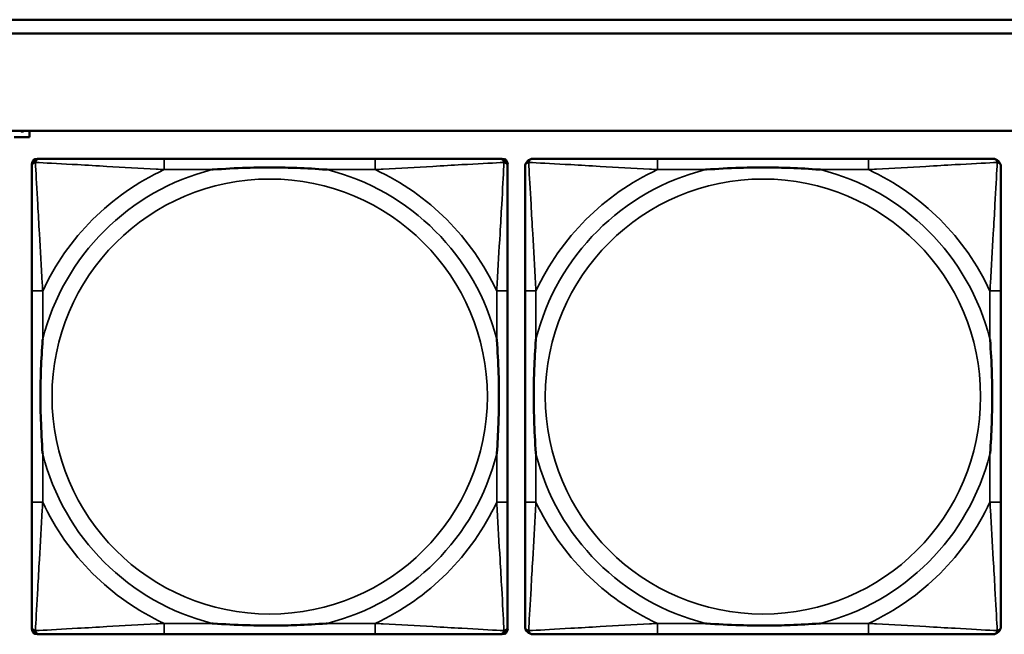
# Model space of a CAD drawing. Header units: inches. Extents: x -32 to 29.2, y -14.4 to 22.6.
# Tile 33 of 256: x -24.2 to -22.8, y -1.3 to -0.4. Entities that reach past the tile are written whole.
import ezdxf

# ---------------------------------------------------------------- set-up
doc = ezdxf.new("R2010")
doc.units = ezdxf.units.IN
doc.header["$MEASUREMENT"] = 0
doc.layers.add('Visible (ANSI)', color=7, linetype='Continuous', lineweight=50)
doc.layers.add('Visible Narrow (ANSI)', color=7, linetype='Continuous', lineweight=35)

msp = doc.modelspace()

# ---------------------------------------------------------------- linework, layer by layer
at = {"layer": 'Visible (ANSI)'}
for p, q in [((-27.8004, -0.4134), (-17.5129, -0.4134)), ((-17.5129, -0.4334), (-27.8004, -0.4334)), ((-27.8004, -0.5734), (-5.0254, -0.5734)), ((-24.2134, -0.5734), (-24.2134, -0.5826)), ((-24.2134, -0.5826), (-24.2354, -0.5826)), ((-24.2103, -1.2908), (-24.2103, -0.6215)), ((-24.2024, -0.6137), (-24.1985, -0.6137)), ((-23.7158, -0.6137), (-24.0197, -0.6137)), ((-23.5371, -0.6137), (-23.5331, -0.6137)), ((-23.5253, -0.6215), (-23.5253, -0.6255)), ((-23.0058, -0.6137), (-23.3097, -0.6137)), ((-24.2103, -0.8042), (-24.2103, -1.1082)), ((-23.5253, -1.1082), (-23.5253, -0.8042)), ((-23.5003, -0.8042), (-23.5003, -1.1082)), ((-22.8153, -1.1082), (-22.8153, -0.8042)), ((-23.5253, -1.2869), (-23.5253, -1.2908)), ((-23.5331, -1.2987), (-24.2024, -1.2987)), ((-24.0197, -1.2987), (-23.7158, -1.2987)), ((-23.3097, -1.2987), (-23.0058, -1.2987))]:
    msp.add_line(p, q, dxfattribs=at)
for centre, radius, start, end in [((-24.1985, -0.6255), 0.0118, 90, 180), ((-24.2024, -0.6215), 0.00787, 90, 180), ((-23.5371, -0.6255), 0.0118, 0, 90), ((-23.5331, -0.6215), 0.00787, 0, 90), ((-23.4885, -0.6255), 0.0118, 90, 180), ((-22.8271, -0.6255), 0.0118, 0, 90), ((-24.1985, -1.2869), 0.0118, 180, 270), ((-23.5371, -1.2869), 0.0118, 270, 360), ((-23.4885, -1.2869), 0.0118, 180, 270), ((-22.8271, -1.2869), 0.0118, 270, 360), ((-24.2024, -1.2908), 0.00787, 180, 270), ((-23.5331, -1.2908), 0.00787, 270, 0)]:
    msp.add_arc(centre, radius, start, end, dxfattribs=at)
for points in [[(-24.2259, -0.5739), (-24.2261, -0.5737), (-24.2263, -0.5734)], [(-24.224, -0.5745), (-24.2246, -0.5745), (-24.2255, -0.5742), (-24.2259, -0.5739)], [(-24.222, -0.5739), (-24.2223, -0.5742), (-24.2233, -0.5745), (-24.224, -0.5745)], [(-24.2216, -0.5734), (-24.2218, -0.5737), (-24.222, -0.5739)]]:
    msp.add_open_spline(points, degree=2, dxfattribs=at)
for points, degree, knots in [([(-24.2254, -0.5734), (-24.2252, -0.5736), (-24.2244, -0.5738), (-24.224, -0.5738)], 2, [0.061213, 0.061213, 0.061213, 1, 2, 2, 2]), ([(-24.224, -0.5738), (-24.2234, -0.5738), (-24.2227, -0.5736), (-24.2225, -0.5734)], 2, [0, 0, 0, 1, 1.900936, 1.900936, 1.900936]), ([(-24.0197, -0.6137), (-24.0233, -0.6137), (-24.0269, -0.6137), (-24.0305, -0.6137), (-24.0637, -0.6137), (-24.0974, -0.6137), (-24.1283, -0.6137), (-24.1552, -0.6137), (-24.1808, -0.6137), (-24.1942, -0.6137), (-24.1958, -0.6137), (-24.1972, -0.6137), (-24.1985, -0.6137)], 3, [0, 0, 0, 0, 0.0272471, 0.0272471, 0.0272471, 0.2790553, 0.2790553, 0.2790553, 0.4988354, 0.4988354, 0.4988354, 0.5252205, 0.5252205, 0.5252205, 0.5252205]), ([(-23.5371, -0.6137), (-23.552, -0.6137), (-23.5936, -0.6137), (-23.6342, -0.6137), (-23.6607, -0.6137), (-23.6886, -0.6137), (-23.7158, -0.6137)], 3, [-0.5252205, -0.5252205, -0.5252205, -0.5252205, -0.20743, -0.20743, -0.20743, 0, 0, 0, 0]), ([(-23.3097, -0.6137), (-23.3133, -0.6137), (-23.3169, -0.6137), (-23.3205, -0.6137), (-23.3537, -0.6137), (-23.3874, -0.6137), (-23.4183, -0.6137), (-23.4452, -0.6137), (-23.4708, -0.6137), (-23.4842, -0.6137), (-23.4858, -0.6137), (-23.4872, -0.6137), (-23.4885, -0.6137)], 3, [0, 0, 0, 0, 0.0272471, 0.0272471, 0.0272471, 0.2790553, 0.2790553, 0.2790553, 0.4988354, 0.4988354, 0.4988354, 0.5252205, 0.5252205, 0.5252205, 0.5252205]), ([(-22.8271, -0.6137), (-22.842, -0.6137), (-22.8836, -0.6137), (-22.9242, -0.6137), (-22.9507, -0.6137), (-22.9786, -0.6137), (-23.0058, -0.6137)], 3, [-0.5252205, -0.5252205, -0.5252205, -0.5252205, -0.20743, -0.20743, -0.20743, 0, 0, 0, 0]), ([(-24.2103, -0.6255), (-24.2103, -0.6404), (-24.2103, -0.682), (-24.2103, -0.7226), (-24.2103, -0.7491), (-24.2103, -0.777), (-24.2103, -0.8042)], 3, [-0.5252205, -0.5252205, -0.5252205, -0.5252205, -0.20743, -0.20743, -0.20743, 0, 0, 0, 0]), ([(-23.9505, -0.6294), (-23.9501, -0.6294), (-23.9496, -0.6294), (-23.9331, -0.6281), (-23.9171, -0.6273), (-23.8941, -0.6265), (-23.8874, -0.6264), (-23.8783, -0.6263), (-23.8758, -0.6263), (-23.8717, -0.6263), (-23.8701, -0.6262), (-23.867, -0.6262), (-23.8654, -0.6262), (-23.8619, -0.6263), (-23.8598, -0.6263), (-23.8536, -0.6263), (-23.8495, -0.6264), (-23.8398, -0.6266), (-23.8342, -0.6268), (-23.8144, -0.6275), (-23.8004, -0.6283), (-23.7859, -0.6294), (-23.7855, -0.6294), (-23.785, -0.6294)], 3, [-0.416114, -0.416114, -0.416114, -0.416114, -0.4127691, -0.4127691, -0.2896446, -0.2896446, -0.2388934, -0.2388934, -0.2201881, -0.2201881, -0.2080204, -0.2080204, -0.196499, -0.196499, -0.1809939, -0.1809939, -0.149741, -0.149741, -0.1073162, -0.1073162, 0, 0, 0.0033356, 0.0033356, 0.0033356, 0.0033356]), ([(-23.5253, -0.8042), (-23.5253, -0.8007), (-23.5253, -0.7971), (-23.5253, -0.7935), (-23.5253, -0.7603), (-23.5253, -0.7266), (-23.5253, -0.6957), (-23.5253, -0.6688), (-23.5253, -0.6432), (-23.5253, -0.6298), (-23.5253, -0.6282), (-23.5253, -0.6267), (-23.5253, -0.6255)], 3, [0, 0, 0, 0, 0.0272471, 0.0272471, 0.0272471, 0.2790553, 0.2790553, 0.2790553, 0.4988354, 0.4988354, 0.4988354, 0.5252205, 0.5252205, 0.5252205, 0.5252205]), ([(-23.5003, -0.6255), (-23.5003, -0.6404), (-23.5003, -0.682), (-23.5003, -0.7226), (-23.5003, -0.7491), (-23.5003, -0.777), (-23.5003, -0.8042)], 3, [-0.5252205, -0.5252205, -0.5252205, -0.5252205, -0.20743, -0.20743, -0.20743, 0, 0, 0, 0]), ([(-23.2405, -0.6294), (-23.2401, -0.6294), (-23.2396, -0.6294), (-23.2231, -0.6281), (-23.2071, -0.6273), (-23.1841, -0.6265), (-23.1774, -0.6264), (-23.1683, -0.6263), (-23.1658, -0.6263), (-23.1617, -0.6263), (-23.1601, -0.6262), (-23.157, -0.6262), (-23.1554, -0.6262), (-23.1519, -0.6263), (-23.1498, -0.6263), (-23.1436, -0.6263), (-23.1395, -0.6264), (-23.1298, -0.6266), (-23.1242, -0.6268), (-23.1044, -0.6275), (-23.0904, -0.6283), (-23.0759, -0.6294), (-23.0755, -0.6294), (-23.075, -0.6294)], 3, [-0.416114, -0.416114, -0.416114, -0.416114, -0.4127691, -0.4127691, -0.2896446, -0.2896446, -0.2388934, -0.2388934, -0.2201881, -0.2201881, -0.2080204, -0.2080204, -0.196499, -0.196499, -0.1809939, -0.1809939, -0.149741, -0.149741, -0.1073162, -0.1073162, 0, 0, 0.0033356, 0.0033356, 0.0033356, 0.0033356]), ([(-22.8153, -0.8042), (-22.8153, -0.8007), (-22.8153, -0.7971), (-22.8153, -0.7935), (-22.8153, -0.7603), (-22.8153, -0.7266), (-22.8153, -0.6957), (-22.8153, -0.6688), (-22.8153, -0.6432), (-22.8153, -0.6298), (-22.8153, -0.6282), (-22.8153, -0.6267), (-22.8153, -0.6255)], 3, [0, 0, 0, 0, 0.0272471, 0.0272471, 0.0272471, 0.2790553, 0.2790553, 0.2790553, 0.4988354, 0.4988354, 0.4988354, 0.5252205, 0.5252205, 0.5252205, 0.5252205]), ([(-24.1945, -1.0389), (-24.1946, -1.0385), (-24.1946, -1.0381), (-24.1959, -1.0216), (-24.1967, -1.0055), (-24.1974, -0.9825), (-24.1976, -0.9758), (-24.1977, -0.9667), (-24.1977, -0.9642), (-24.1977, -0.9601), (-24.1977, -0.9585), (-24.1977, -0.9554), (-24.1977, -0.9539), (-24.1977, -0.9503), (-24.1977, -0.9482), (-24.1976, -0.9421), (-24.1976, -0.9379), (-24.1974, -0.9282), (-24.1972, -0.9226), (-24.1965, -0.9028), (-24.1957, -0.8888), (-24.1946, -0.8743), (-24.1946, -0.8739), (-24.1945, -0.8734)], 3, [-0.416114, -0.416114, -0.416114, -0.416114, -0.4127691, -0.4127691, -0.2896446, -0.2896446, -0.2388934, -0.2388934, -0.2201881, -0.2201881, -0.2080204, -0.2080204, -0.196499, -0.196499, -0.1809939, -0.1809939, -0.149741, -0.149741, -0.1073162, -0.1073162, 0, 0, 0.0033356, 0.0033356, 0.0033356, 0.0033356]), ([(-23.541, -0.8734), (-23.541, -0.8739), (-23.5409, -0.8743), (-23.5397, -0.8908), (-23.5388, -0.9069), (-23.5381, -0.9298), (-23.538, -0.9365), (-23.5379, -0.9457), (-23.5379, -0.9482), (-23.5378, -0.9523), (-23.5378, -0.9539), (-23.5378, -0.957), (-23.5378, -0.9585), (-23.5378, -0.9621), (-23.5379, -0.9641), (-23.5379, -0.9703), (-23.538, -0.9744), (-23.5382, -0.9842), (-23.5383, -0.9898), (-23.5391, -1.0095), (-23.5398, -1.0236), (-23.5409, -1.0381), (-23.541, -1.0385), (-23.541, -1.0389)], 3, [-0.416114, -0.416114, -0.416114, -0.416114, -0.4127691, -0.4127691, -0.2896446, -0.2896446, -0.2388934, -0.2388934, -0.2201881, -0.2201881, -0.2080204, -0.2080204, -0.196499, -0.196499, -0.1809939, -0.1809939, -0.149741, -0.149741, -0.1073162, -0.1073162, 0, 0, 0.0033356, 0.0033356, 0.0033356, 0.0033356]), ([(-23.4845, -1.0389), (-23.4846, -1.0385), (-23.4846, -1.0381), (-23.4859, -1.0216), (-23.4867, -1.0055), (-23.4874, -0.9825), (-23.4876, -0.9758), (-23.4877, -0.9667), (-23.4877, -0.9642), (-23.4877, -0.9601), (-23.4877, -0.9585), (-23.4877, -0.9554), (-23.4877, -0.9539), (-23.4877, -0.9503), (-23.4877, -0.9482), (-23.4876, -0.9421), (-23.4876, -0.9379), (-23.4874, -0.9282), (-23.4872, -0.9226), (-23.4865, -0.9028), (-23.4857, -0.8888), (-23.4846, -0.8743), (-23.4846, -0.8739), (-23.4845, -0.8734)], 3, [-0.416114, -0.416114, -0.416114, -0.416114, -0.4127691, -0.4127691, -0.2896446, -0.2896446, -0.2388934, -0.2388934, -0.2201881, -0.2201881, -0.2080204, -0.2080204, -0.196499, -0.196499, -0.1809939, -0.1809939, -0.149741, -0.149741, -0.1073162, -0.1073162, 0, 0, 0.0033356, 0.0033356, 0.0033356, 0.0033356]), ([(-22.831, -0.8734), (-22.831, -0.8739), (-22.8309, -0.8743), (-22.8297, -0.8908), (-22.8288, -0.9069), (-22.8281, -0.9298), (-22.828, -0.9365), (-22.8279, -0.9457), (-22.8279, -0.9482), (-22.8278, -0.9523), (-22.8278, -0.9539), (-22.8278, -0.957), (-22.8278, -0.9585), (-22.8278, -0.9621), (-22.8279, -0.9641), (-22.8279, -0.9703), (-22.828, -0.9744), (-22.8282, -0.9842), (-22.8283, -0.9898), (-22.8291, -1.0095), (-22.8298, -1.0236), (-22.8309, -1.0381), (-22.831, -1.0385), (-22.831, -1.0389)], 3, [-0.416114, -0.416114, -0.416114, -0.416114, -0.4127691, -0.4127691, -0.2896446, -0.2896446, -0.2388934, -0.2388934, -0.2201881, -0.2201881, -0.2080204, -0.2080204, -0.196499, -0.196499, -0.1809939, -0.1809939, -0.149741, -0.149741, -0.1073162, -0.1073162, 0, 0, 0.0033356, 0.0033356, 0.0033356, 0.0033356]), ([(-24.2103, -1.1082), (-24.2103, -1.1354), (-24.2103, -1.1632), (-24.2103, -1.1898), (-24.2103, -1.2304), (-24.2103, -1.272), (-24.2103, -1.2869)], 3, [3.9382945, 3.9382945, 3.9382945, 3.9382945, 4.1457245, 4.1457245, 4.1457245, 4.463515, 4.463515, 4.463515, 4.463515]), ([(-23.5253, -1.2869), (-23.5253, -1.272), (-23.5253, -1.2304), (-23.5253, -1.1898), (-23.5253, -1.1632), (-23.5253, -1.1354), (-23.5253, -1.1082)], 3, [-0.5252205, -0.5252205, -0.5252205, -0.5252205, -0.20743, -0.20743, -0.20743, 0, 0, 0, 0]), ([(-23.5003, -1.1082), (-23.5003, -1.1354), (-23.5003, -1.1632), (-23.5003, -1.1898), (-23.5003, -1.2304), (-23.5003, -1.272), (-23.5003, -1.2869)], 3, [3.9382945, 3.9382945, 3.9382945, 3.9382945, 4.1457245, 4.1457245, 4.1457245, 4.463515, 4.463515, 4.463515, 4.463515]), ([(-22.8153, -1.2869), (-22.8153, -1.272), (-22.8153, -1.2304), (-22.8153, -1.1898), (-22.8153, -1.1632), (-22.8153, -1.1354), (-22.8153, -1.1082)], 3, [-0.5252205, -0.5252205, -0.5252205, -0.5252205, -0.20743, -0.20743, -0.20743, 0, 0, 0, 0]), ([(-23.785, -1.283), (-23.7855, -1.283), (-23.7859, -1.283), (-23.8004, -1.2841), (-23.8144, -1.2849), (-23.8342, -1.2856), (-23.8398, -1.2858), (-23.8495, -1.286), (-23.8536, -1.2861), (-23.8598, -1.2861), (-23.8619, -1.2861), (-23.8654, -1.2861), (-23.867, -1.2861), (-23.8701, -1.2861), (-23.8717, -1.2861), (-23.8758, -1.2861), (-23.8783, -1.2861), (-23.8874, -1.286), (-23.8941, -1.2858), (-23.9171, -1.2851), (-23.9331, -1.2843), (-23.9496, -1.283), (-23.9501, -1.283), (-23.9505, -1.283)], 3, [-0.4149464, -0.4149464, -0.4149464, -0.4149464, -0.41162, -0.41162, -0.3046026, -0.3046026, -0.2622958, -0.2622958, -0.23113, -0.23113, -0.215668, -0.215668, -0.2041787, -0.2041787, -0.1920448, -0.1920448, -0.1733916, -0.1733916, -0.1227817, -0.1227817, 0, 0, 0.0033356, 0.0033356, 0.0033356, 0.0033356]), ([(-23.075, -1.283), (-23.0755, -1.283), (-23.0759, -1.283), (-23.0904, -1.2841), (-23.1044, -1.2849), (-23.1242, -1.2856), (-23.1298, -1.2858), (-23.1395, -1.286), (-23.1436, -1.2861), (-23.1498, -1.2861), (-23.1519, -1.2861), (-23.1554, -1.2861), (-23.157, -1.2861), (-23.1601, -1.2861), (-23.1617, -1.2861), (-23.1658, -1.2861), (-23.1683, -1.2861), (-23.1774, -1.286), (-23.1841, -1.2858), (-23.2071, -1.2851), (-23.2231, -1.2843), (-23.2396, -1.283), (-23.2401, -1.283), (-23.2405, -1.283)], 3, [-0.4149464, -0.4149464, -0.4149464, -0.4149464, -0.41162, -0.41162, -0.3046026, -0.3046026, -0.2622958, -0.2622958, -0.23113, -0.23113, -0.215668, -0.215668, -0.2041787, -0.2041787, -0.1920448, -0.1920448, -0.1733916, -0.1733916, -0.1227817, -0.1227817, 0, 0, 0.0033356, 0.0033356, 0.0033356, 0.0033356]), ([(-24.1985, -1.2987), (-24.1836, -1.2987), (-24.142, -1.2987), (-24.1013, -1.2987), (-24.0748, -1.2987), (-24.047, -1.2987), (-24.0197, -1.2987)], 3, [-0.5252205, -0.5252205, -0.5252205, -0.5252205, -0.20743, -0.20743, -0.20743, 0, 0, 0, 0]), ([(-23.7158, -1.2987), (-23.6886, -1.2987), (-23.6607, -1.2987), (-23.6342, -1.2987), (-23.5936, -1.2987), (-23.552, -1.2987), (-23.5371, -1.2987)], 3, [3.9382945, 3.9382945, 3.9382945, 3.9382945, 4.1457245, 4.1457245, 4.1457245, 4.463515, 4.463515, 4.463515, 4.463515]), ([(-23.4885, -1.2987), (-23.4736, -1.2987), (-23.432, -1.2987), (-23.3913, -1.2987), (-23.3648, -1.2987), (-23.337, -1.2987), (-23.3097, -1.2987)], 3, [-0.5252205, -0.5252205, -0.5252205, -0.5252205, -0.20743, -0.20743, -0.20743, 0, 0, 0, 0]), ([(-23.0058, -1.2987), (-22.9786, -1.2987), (-22.9507, -1.2987), (-22.9242, -1.2987), (-22.8836, -1.2987), (-22.842, -1.2987), (-22.8271, -1.2987)], 3, [3.9382945, 3.9382945, 3.9382945, 3.9382945, 4.1457245, 4.1457245, 4.1457245, 4.463515, 4.463515, 4.463515, 4.463515])]:
    msp.add_open_spline(points, degree=degree, knots=knots, dxfattribs=at)
at = {"layer": 'Visible Narrow (ANSI)'}
for p, q in [((-24.0197, -0.6137), (-24.0197, -0.6294)), ((-23.7158, -0.6137), (-23.7158, -0.6294)), ((-23.3097, -0.6137), (-23.3097, -0.6294)), ((-23.0058, -0.6137), (-23.0058, -0.6294)), ((-24.0197, -0.6294), (-23.9505, -0.6294)), ((-23.785, -0.6294), (-23.7158, -0.6294)), ((-23.3097, -0.6294), (-23.2405, -0.6294)), ((-23.075, -0.6294), (-23.0058, -0.6294)), ((-24.1945, -0.8042), (-24.2103, -0.8042)), ((-24.1945, -0.8734), (-24.1945, -0.8042)), ((-23.5253, -0.8042), (-23.541, -0.8042)), ((-23.541, -0.8042), (-23.541, -0.8734)), ((-23.4845, -0.8042), (-23.5003, -0.8042)), ((-23.4845, -0.8734), (-23.4845, -0.8042)), ((-22.8153, -0.8042), (-22.831, -0.8042)), ((-22.831, -0.8042), (-22.831, -0.8734)), ((-24.1945, -1.1082), (-24.1945, -1.0389)), ((-23.541, -1.0389), (-23.541, -1.1082)), ((-23.4845, -1.1082), (-23.4845, -1.0389)), ((-22.831, -1.0389), (-22.831, -1.1082)), ((-24.1945, -1.1082), (-24.2103, -1.1082)), ((-23.5253, -1.1082), (-23.541, -1.1082)), ((-23.4845, -1.1082), (-23.5003, -1.1082)), ((-22.8153, -1.1082), (-22.831, -1.1082)), ((-24.0197, -1.283), (-24.0197, -1.2987)), ((-23.9505, -1.283), (-24.0197, -1.283)), ((-23.7158, -1.283), (-23.785, -1.283)), ((-23.7158, -1.283), (-23.7158, -1.2987)), ((-23.3097, -1.283), (-23.3097, -1.2987)), ((-23.2405, -1.283), (-23.3097, -1.283)), ((-23.0058, -1.283), (-23.075, -1.283)), ((-23.0058, -1.283), (-23.0058, -1.2987))]:
    msp.add_line(p, q, dxfattribs=at)
for centre in [(-23.8678, -0.9562), (-23.1578, -0.9562)]:
    msp.add_circle(centre, 0.3133, dxfattribs=at)
for centre, radius, start, end in [((-23.8678, -0.9562), 0.3371, 104.2103, 165.7897), ((-23.8678, -0.9562), 0.3604, 114.9407, 155.0593), ((-23.8678, -0.9562), 0.3371, 14.2103, 75.7897), ((-23.8678, -0.9562), 0.3604, 24.9407, 65.0593), ((-23.1578, -0.9562), 0.3371, 104.2103, 165.7897), ((-23.1578, -0.9562), 0.3604, 114.9407, 155.0593), ((-23.1578, -0.9562), 0.3371, 14.2103, 75.7897), ((-23.1578, -0.9562), 0.3604, 24.9407, 65.0593), ((-23.8678, -0.9562), 0.3371, 194.2103, 255.7897), ((-23.8678, -0.9562), 0.3371, 284.2103, 345.7897), ((-23.1578, -0.9562), 0.3371, 194.2103, 255.7897), ((-23.1578, -0.9562), 0.3371, 284.2103, 345.7897), ((-23.8678, -0.9562), 0.3604, 204.9407, 245.0593), ((-23.8678, -0.9562), 0.3604, 294.9407, 335.0593), ((-23.1578, -0.9562), 0.3604, 204.9407, 245.0593), ((-23.1578, -0.9562), 0.3604, 294.9407, 335.0593)]:
    msp.add_arc(centre, radius, start, end, dxfattribs=at)
for points, knots in [([(-24.2103, -0.6255), (-24.2103, -0.6249), (-24.2102, -0.6243), (-24.21, -0.6233), (-24.2098, -0.6229), (-24.2095, -0.6222), (-24.2093, -0.622), (-24.2091, -0.6216), (-24.209, -0.6215), (-24.2086, -0.6211), (-24.2084, -0.6208), (-24.2077, -0.6202), (-24.2072, -0.6199), (-24.2061, -0.6193), (-24.2056, -0.6191), (-24.205, -0.619)], [-0.02627331, -0.02627331, -0.02627331, -0.02627331, -0.02158775, -0.02158775, -0.01736415, -0.01736415, -0.0147244, -0.0147244, -0.01307456, -0.01307456, -0.00977487, -0.00977487, -0.00449537, -0.00449537, 0.00012419, 0.00012419, 0.00012419, 0.00012419]), ([(-24.205, -0.619), (-24.2048, -0.6184), (-24.2046, -0.6178), (-24.2041, -0.6168), (-24.2037, -0.6163), (-24.2031, -0.6156), (-24.2029, -0.6153), (-24.2025, -0.615), (-24.2023, -0.6149), (-24.202, -0.6146), (-24.2017, -0.6145), (-24.2011, -0.6142), (-24.2006, -0.614), (-24.1996, -0.6137), (-24.1991, -0.6137), (-24.1985, -0.6137)], [-0.00012419, -0.00012419, -0.00012419, -0.00012419, 0.00449537, 0.00449537, 0.00977487, 0.00977487, 0.01307456, 0.01307456, 0.0147244, 0.0147244, 0.01736415, 0.01736415, 0.02158775, 0.02158775, 0.02627331, 0.02627331, 0.02627331, 0.02627331]), ([(-24.1945, -0.8042), (-24.1947, -0.8005), (-24.195, -0.7967), (-24.1965, -0.7694), (-24.1979, -0.7452), (-24.2001, -0.7073), (-24.2009, -0.6933), (-24.2029, -0.658), (-24.204, -0.6379), (-24.2048, -0.6225), (-24.2049, -0.6207), (-24.205, -0.619)], [0, 0, 0, 0, 0.0278591, 0.0278591, 0.201273, 0.201273, 0.3066357, 0.3066357, 0.475216, 0.475216, 0.5007189, 0.5007189, 0.5007189, 0.5007189]), ([(-24.205, -0.619), (-24.2033, -0.619), (-24.2015, -0.6191), (-24.186, -0.62), (-24.1659, -0.621), (-24.1307, -0.623), (-24.1166, -0.6238), (-24.0788, -0.6261), (-24.0546, -0.6275), (-24.0273, -0.629), (-24.0235, -0.6292), (-24.0197, -0.6294)], [-0.5007189, -0.5007189, -0.5007189, -0.5007189, -0.475216, -0.475216, -0.3066357, -0.3066357, -0.201273, -0.201273, -0.0278591, -0.0278591, 0, 0, 0, 0]), ([(-23.7158, -0.6294), (-23.7121, -0.6292), (-23.7083, -0.629), (-23.6809, -0.6275), (-23.6568, -0.6261), (-23.6189, -0.6238), (-23.6049, -0.623), (-23.5696, -0.621), (-23.5495, -0.62), (-23.5341, -0.6191), (-23.5322, -0.619), (-23.5305, -0.619)], [0, 0, 0, 0, 0.0278591, 0.0278591, 0.201273, 0.201273, 0.3066357, 0.3066357, 0.475216, 0.475216, 0.5007189, 0.5007189, 0.5007189, 0.5007189]), ([(-23.5305, -0.619), (-23.5306, -0.6207), (-23.5307, -0.6225), (-23.5315, -0.6379), (-23.5326, -0.658), (-23.5346, -0.6933), (-23.5354, -0.7073), (-23.5376, -0.7452), (-23.5391, -0.7694), (-23.5406, -0.7967), (-23.5408, -0.8005), (-23.541, -0.8042)], [-0.5007189, -0.5007189, -0.5007189, -0.5007189, -0.475216, -0.475216, -0.3066357, -0.3066357, -0.201273, -0.201273, -0.0278591, -0.0278591, 0, 0, 0, 0]), ([(-23.5371, -0.6137), (-23.5365, -0.6137), (-23.5359, -0.6137), (-23.5349, -0.614), (-23.5345, -0.6142), (-23.5338, -0.6145), (-23.5336, -0.6146), (-23.5332, -0.6149), (-23.5331, -0.615), (-23.5327, -0.6153), (-23.5324, -0.6156), (-23.5318, -0.6163), (-23.5315, -0.6168), (-23.5309, -0.6178), (-23.5307, -0.6184), (-23.5305, -0.619)], [-0.02627331, -0.02627331, -0.02627331, -0.02627331, -0.02158775, -0.02158775, -0.01736415, -0.01736415, -0.0147244, -0.0147244, -0.01307456, -0.01307456, -0.00977487, -0.00977487, -0.00449537, -0.00449537, 0.00012419, 0.00012419, 0.00012419, 0.00012419]), ([(-23.5305, -0.619), (-23.53, -0.6191), (-23.5294, -0.6193), (-23.5284, -0.6199), (-23.5279, -0.6202), (-23.5272, -0.6208), (-23.5269, -0.6211), (-23.5266, -0.6215), (-23.5265, -0.6216), (-23.5262, -0.622), (-23.5261, -0.6222), (-23.5257, -0.6229), (-23.5256, -0.6233), (-23.5253, -0.6243), (-23.5253, -0.6249), (-23.5253, -0.6255)], [-0.00012419, -0.00012419, -0.00012419, -0.00012419, 0.00449537, 0.00449537, 0.00977487, 0.00977487, 0.01307456, 0.01307456, 0.0147244, 0.0147244, 0.01736415, 0.01736415, 0.02158775, 0.02158775, 0.02627331, 0.02627331, 0.02627331, 0.02627331]), ([(-23.5003, -0.6255), (-23.5003, -0.6249), (-23.5002, -0.6243), (-23.5, -0.6233), (-23.4998, -0.6229), (-23.4995, -0.6222), (-23.4993, -0.622), (-23.4991, -0.6216), (-23.499, -0.6215), (-23.4986, -0.6211), (-23.4984, -0.6208), (-23.4977, -0.6202), (-23.4972, -0.6199), (-23.4961, -0.6193), (-23.4956, -0.6191), (-23.495, -0.619)], [-0.02627331, -0.02627331, -0.02627331, -0.02627331, -0.02158775, -0.02158775, -0.01736415, -0.01736415, -0.0147244, -0.0147244, -0.01307456, -0.01307456, -0.00977487, -0.00977487, -0.00449537, -0.00449537, 0.00012419, 0.00012419, 0.00012419, 0.00012419]), ([(-23.495, -0.619), (-23.4948, -0.6184), (-23.4946, -0.6178), (-23.4941, -0.6168), (-23.4937, -0.6163), (-23.4931, -0.6156), (-23.4929, -0.6153), (-23.4925, -0.615), (-23.4923, -0.6149), (-23.492, -0.6146), (-23.4917, -0.6145), (-23.4911, -0.6142), (-23.4906, -0.614), (-23.4896, -0.6137), (-23.4891, -0.6137), (-23.4885, -0.6137)], [-0.00012419, -0.00012419, -0.00012419, -0.00012419, 0.00449537, 0.00449537, 0.00977487, 0.00977487, 0.01307456, 0.01307456, 0.0147244, 0.0147244, 0.01736415, 0.01736415, 0.02158775, 0.02158775, 0.02627331, 0.02627331, 0.02627331, 0.02627331]), ([(-23.4845, -0.8042), (-23.4847, -0.8005), (-23.485, -0.7967), (-23.4865, -0.7694), (-23.4879, -0.7452), (-23.4901, -0.7073), (-23.4909, -0.6933), (-23.4929, -0.658), (-23.494, -0.6379), (-23.4948, -0.6225), (-23.4949, -0.6207), (-23.495, -0.619)], [0, 0, 0, 0, 0.0278591, 0.0278591, 0.201273, 0.201273, 0.3066357, 0.3066357, 0.475216, 0.475216, 0.5007189, 0.5007189, 0.5007189, 0.5007189]), ([(-23.495, -0.619), (-23.4933, -0.619), (-23.4915, -0.6191), (-23.476, -0.62), (-23.4559, -0.621), (-23.4207, -0.623), (-23.4066, -0.6238), (-23.3688, -0.6261), (-23.3446, -0.6275), (-23.3173, -0.629), (-23.3135, -0.6292), (-23.3097, -0.6294)], [-0.5007189, -0.5007189, -0.5007189, -0.5007189, -0.475216, -0.475216, -0.3066357, -0.3066357, -0.201273, -0.201273, -0.0278591, -0.0278591, 0, 0, 0, 0]), ([(-23.0058, -0.6294), (-23.0021, -0.6292), (-22.9983, -0.629), (-22.9709, -0.6275), (-22.9468, -0.6261), (-22.9089, -0.6238), (-22.8949, -0.623), (-22.8596, -0.621), (-22.8395, -0.62), (-22.8241, -0.6191), (-22.8222, -0.619), (-22.8205, -0.619)], [0, 0, 0, 0, 0.0278591, 0.0278591, 0.201273, 0.201273, 0.3066357, 0.3066357, 0.475216, 0.475216, 0.5007189, 0.5007189, 0.5007189, 0.5007189]), ([(-22.8205, -0.619), (-22.8206, -0.6207), (-22.8207, -0.6225), (-22.8215, -0.6379), (-22.8226, -0.658), (-22.8246, -0.6933), (-22.8254, -0.7073), (-22.8276, -0.7452), (-22.8291, -0.7694), (-22.8306, -0.7967), (-22.8308, -0.8005), (-22.831, -0.8042)], [-0.5007189, -0.5007189, -0.5007189, -0.5007189, -0.475216, -0.475216, -0.3066357, -0.3066357, -0.201273, -0.201273, -0.0278591, -0.0278591, 0, 0, 0, 0]), ([(-22.8271, -0.6137), (-22.8265, -0.6137), (-22.8259, -0.6137), (-22.8249, -0.614), (-22.8245, -0.6142), (-22.8238, -0.6145), (-22.8236, -0.6146), (-22.8232, -0.6149), (-22.8231, -0.615), (-22.8227, -0.6153), (-22.8224, -0.6156), (-22.8218, -0.6163), (-22.8215, -0.6168), (-22.8209, -0.6178), (-22.8207, -0.6184), (-22.8205, -0.619)], [-0.02627331, -0.02627331, -0.02627331, -0.02627331, -0.02158775, -0.02158775, -0.01736415, -0.01736415, -0.0147244, -0.0147244, -0.01307456, -0.01307456, -0.00977487, -0.00977487, -0.00449537, -0.00449537, 0.00012419, 0.00012419, 0.00012419, 0.00012419]), ([(-22.8205, -0.619), (-22.82, -0.6191), (-22.8194, -0.6193), (-22.8184, -0.6199), (-22.8179, -0.6202), (-22.8172, -0.6208), (-22.8169, -0.6211), (-22.8166, -0.6215), (-22.8165, -0.6216), (-22.8162, -0.622), (-22.8161, -0.6222), (-22.8157, -0.6229), (-22.8156, -0.6233), (-22.8153, -0.6243), (-22.8153, -0.6249), (-22.8153, -0.6255)], [-0.00012419, -0.00012419, -0.00012419, -0.00012419, 0.00449537, 0.00449537, 0.00977487, 0.00977487, 0.01307456, 0.01307456, 0.0147244, 0.0147244, 0.01736415, 0.01736415, 0.02158775, 0.02158775, 0.02627331, 0.02627331, 0.02627331, 0.02627331]), ([(-24.205, -1.2934), (-24.2049, -1.2917), (-24.2048, -1.2899), (-24.204, -1.2745), (-24.2029, -1.2543), (-24.2009, -1.2191), (-24.2001, -1.2051), (-24.1979, -1.1672), (-24.1965, -1.143), (-24.195, -1.1157), (-24.1947, -1.1119), (-24.1945, -1.1082)], [-4.4390134, -4.4390134, -4.4390134, -4.4390134, -4.4135105, -4.4135105, -4.2449302, -4.2449302, -4.1395675, -4.1395675, -3.9661536, -3.9661536, -3.9382945, -3.9382945, -3.9382945, -3.9382945]), ([(-23.541, -1.1082), (-23.5408, -1.1119), (-23.5406, -1.1157), (-23.5391, -1.143), (-23.5376, -1.1672), (-23.5354, -1.2051), (-23.5346, -1.2191), (-23.5326, -1.2543), (-23.5315, -1.2745), (-23.5307, -1.2899), (-23.5306, -1.2917), (-23.5305, -1.2934)], [0, 0, 0, 0, 0.0278591, 0.0278591, 0.201273, 0.201273, 0.3066357, 0.3066357, 0.475216, 0.475216, 0.5007189, 0.5007189, 0.5007189, 0.5007189]), ([(-23.495, -1.2934), (-23.4949, -1.2917), (-23.4948, -1.2899), (-23.494, -1.2745), (-23.4929, -1.2543), (-23.4909, -1.2191), (-23.4901, -1.2051), (-23.4879, -1.1672), (-23.4865, -1.143), (-23.485, -1.1157), (-23.4847, -1.1119), (-23.4845, -1.1082)], [-4.4390134, -4.4390134, -4.4390134, -4.4390134, -4.4135105, -4.4135105, -4.2449302, -4.2449302, -4.1395675, -4.1395675, -3.9661536, -3.9661536, -3.9382945, -3.9382945, -3.9382945, -3.9382945]), ([(-22.831, -1.1082), (-22.8308, -1.1119), (-22.8306, -1.1157), (-22.8291, -1.143), (-22.8276, -1.1672), (-22.8254, -1.2051), (-22.8246, -1.2191), (-22.8226, -1.2543), (-22.8215, -1.2745), (-22.8207, -1.2899), (-22.8206, -1.2917), (-22.8205, -1.2934)], [0, 0, 0, 0, 0.0278591, 0.0278591, 0.201273, 0.201273, 0.3066357, 0.3066357, 0.475216, 0.475216, 0.5007189, 0.5007189, 0.5007189, 0.5007189]), ([(-24.205, -1.2934), (-24.2056, -1.2932), (-24.2061, -1.293), (-24.2072, -1.2925), (-24.2077, -1.2922), (-24.2084, -1.2916), (-24.2086, -1.2913), (-24.209, -1.2909), (-24.2091, -1.2908), (-24.2093, -1.2904), (-24.2095, -1.2901), (-24.2098, -1.2895), (-24.21, -1.2891), (-24.2102, -1.2881), (-24.2103, -1.2875), (-24.2103, -1.2869)], [-0.00012419, -0.00012419, -0.00012419, -0.00012419, 0.00449537, 0.00449537, 0.00977487, 0.00977487, 0.01307456, 0.01307456, 0.0147244, 0.0147244, 0.01736415, 0.01736415, 0.02158775, 0.02158775, 0.02627331, 0.02627331, 0.02627331, 0.02627331]), ([(-24.0197, -1.283), (-24.0235, -1.2832), (-24.0273, -1.2834), (-24.0546, -1.2849), (-24.0788, -1.2863), (-24.1166, -1.2885), (-24.1307, -1.2893), (-24.1659, -1.2913), (-24.186, -1.2924), (-24.2015, -1.2932), (-24.2033, -1.2933), (-24.205, -1.2934)], [0, 0, 0, 0, 0.0278591, 0.0278591, 0.201273, 0.201273, 0.3066357, 0.3066357, 0.475216, 0.475216, 0.5007189, 0.5007189, 0.5007189, 0.5007189]), ([(-23.5305, -1.2934), (-23.5322, -1.2933), (-23.5341, -1.2932), (-23.5495, -1.2924), (-23.5696, -1.2913), (-23.6049, -1.2893), (-23.6189, -1.2885), (-23.6568, -1.2863), (-23.6809, -1.2849), (-23.7083, -1.2834), (-23.7121, -1.2832), (-23.7158, -1.283)], [-4.4390134, -4.4390134, -4.4390134, -4.4390134, -4.4135105, -4.4135105, -4.2449302, -4.2449302, -4.1395675, -4.1395675, -3.9661536, -3.9661536, -3.9382945, -3.9382945, -3.9382945, -3.9382945]), ([(-23.5253, -1.2869), (-23.5253, -1.2875), (-23.5253, -1.2881), (-23.5256, -1.2891), (-23.5257, -1.2895), (-23.5261, -1.2901), (-23.5262, -1.2904), (-23.5265, -1.2908), (-23.5266, -1.2909), (-23.5269, -1.2913), (-23.5272, -1.2916), (-23.5279, -1.2922), (-23.5284, -1.2925), (-23.5294, -1.293), (-23.53, -1.2932), (-23.5305, -1.2934)], [-0.02627331, -0.02627331, -0.02627331, -0.02627331, -0.02158775, -0.02158775, -0.01736415, -0.01736415, -0.0147244, -0.0147244, -0.01307456, -0.01307456, -0.00977487, -0.00977487, -0.00449537, -0.00449537, 0.00012419, 0.00012419, 0.00012419, 0.00012419]), ([(-23.495, -1.2934), (-23.4956, -1.2932), (-23.4961, -1.293), (-23.4972, -1.2925), (-23.4977, -1.2922), (-23.4984, -1.2916), (-23.4986, -1.2913), (-23.499, -1.2909), (-23.4991, -1.2908), (-23.4993, -1.2904), (-23.4995, -1.2901), (-23.4998, -1.2895), (-23.5, -1.2891), (-23.5002, -1.2881), (-23.5003, -1.2875), (-23.5003, -1.2869)], [-0.00012419, -0.00012419, -0.00012419, -0.00012419, 0.00449537, 0.00449537, 0.00977487, 0.00977487, 0.01307456, 0.01307456, 0.0147244, 0.0147244, 0.01736415, 0.01736415, 0.02158775, 0.02158775, 0.02627331, 0.02627331, 0.02627331, 0.02627331]), ([(-23.3097, -1.283), (-23.3135, -1.2832), (-23.3173, -1.2834), (-23.3446, -1.2849), (-23.3688, -1.2863), (-23.4066, -1.2885), (-23.4207, -1.2893), (-23.4559, -1.2913), (-23.476, -1.2924), (-23.4915, -1.2932), (-23.4933, -1.2933), (-23.495, -1.2934)], [0, 0, 0, 0, 0.0278591, 0.0278591, 0.201273, 0.201273, 0.3066357, 0.3066357, 0.475216, 0.475216, 0.5007189, 0.5007189, 0.5007189, 0.5007189]), ([(-22.8205, -1.2934), (-22.8222, -1.2933), (-22.8241, -1.2932), (-22.8395, -1.2924), (-22.8596, -1.2913), (-22.8949, -1.2893), (-22.9089, -1.2885), (-22.9468, -1.2863), (-22.9709, -1.2849), (-22.9983, -1.2834), (-23.0021, -1.2832), (-23.0058, -1.283)], [-4.4390134, -4.4390134, -4.4390134, -4.4390134, -4.4135105, -4.4135105, -4.2449302, -4.2449302, -4.1395675, -4.1395675, -3.9661536, -3.9661536, -3.9382945, -3.9382945, -3.9382945, -3.9382945]), ([(-22.8153, -1.2869), (-22.8153, -1.2875), (-22.8153, -1.2881), (-22.8156, -1.2891), (-22.8157, -1.2895), (-22.8161, -1.2901), (-22.8162, -1.2904), (-22.8165, -1.2908), (-22.8166, -1.2909), (-22.8169, -1.2913), (-22.8172, -1.2916), (-22.8179, -1.2922), (-22.8184, -1.2925), (-22.8194, -1.293), (-22.82, -1.2932), (-22.8205, -1.2934)], [-0.02627331, -0.02627331, -0.02627331, -0.02627331, -0.02158775, -0.02158775, -0.01736415, -0.01736415, -0.0147244, -0.0147244, -0.01307456, -0.01307456, -0.00977487, -0.00977487, -0.00449537, -0.00449537, 0.00012419, 0.00012419, 0.00012419, 0.00012419]), ([(-24.1985, -1.2987), (-24.1991, -1.2987), (-24.1996, -1.2986), (-24.2006, -1.2984), (-24.2011, -1.2982), (-24.2017, -1.2979), (-24.202, -1.2978), (-24.2023, -1.2975), (-24.2025, -1.2974), (-24.2029, -1.297), (-24.2031, -1.2968), (-24.2037, -1.2961), (-24.2041, -1.2956), (-24.2046, -1.2945), (-24.2048, -1.294), (-24.205, -1.2934)], [-0.02627331, -0.02627331, -0.02627331, -0.02627331, -0.02158775, -0.02158775, -0.01736415, -0.01736415, -0.0147244, -0.0147244, -0.01307456, -0.01307456, -0.00977487, -0.00977487, -0.00449537, -0.00449537, 0.00012419, 0.00012419, 0.00012419, 0.00012419]), ([(-23.5305, -1.2934), (-23.5307, -1.294), (-23.5309, -1.2945), (-23.5315, -1.2956), (-23.5318, -1.2961), (-23.5324, -1.2968), (-23.5327, -1.297), (-23.5331, -1.2974), (-23.5332, -1.2975), (-23.5336, -1.2978), (-23.5338, -1.2979), (-23.5345, -1.2982), (-23.5349, -1.2984), (-23.5359, -1.2986), (-23.5365, -1.2987), (-23.5371, -1.2987)], [-0.00012419, -0.00012419, -0.00012419, -0.00012419, 0.00449537, 0.00449537, 0.00977487, 0.00977487, 0.01307456, 0.01307456, 0.0147244, 0.0147244, 0.01736415, 0.01736415, 0.02158775, 0.02158775, 0.02627331, 0.02627331, 0.02627331, 0.02627331]), ([(-23.4885, -1.2987), (-23.4891, -1.2987), (-23.4896, -1.2986), (-23.4906, -1.2984), (-23.4911, -1.2982), (-23.4917, -1.2979), (-23.492, -1.2978), (-23.4923, -1.2975), (-23.4925, -1.2974), (-23.4929, -1.297), (-23.4931, -1.2968), (-23.4937, -1.2961), (-23.4941, -1.2956), (-23.4946, -1.2945), (-23.4948, -1.294), (-23.495, -1.2934)], [-0.02627331, -0.02627331, -0.02627331, -0.02627331, -0.02158775, -0.02158775, -0.01736415, -0.01736415, -0.0147244, -0.0147244, -0.01307456, -0.01307456, -0.00977487, -0.00977487, -0.00449537, -0.00449537, 0.00012419, 0.00012419, 0.00012419, 0.00012419]), ([(-22.8205, -1.2934), (-22.8207, -1.294), (-22.8209, -1.2945), (-22.8215, -1.2956), (-22.8218, -1.2961), (-22.8224, -1.2968), (-22.8227, -1.297), (-22.8231, -1.2974), (-22.8232, -1.2975), (-22.8236, -1.2978), (-22.8238, -1.2979), (-22.8245, -1.2982), (-22.8249, -1.2984), (-22.8259, -1.2986), (-22.8265, -1.2987), (-22.8271, -1.2987)], [-0.00012419, -0.00012419, -0.00012419, -0.00012419, 0.00449537, 0.00449537, 0.00977487, 0.00977487, 0.01307456, 0.01307456, 0.0147244, 0.0147244, 0.01736415, 0.01736415, 0.02158775, 0.02158775, 0.02627331, 0.02627331, 0.02627331, 0.02627331])]:
    msp.add_open_spline(points, degree=3, knots=knots, dxfattribs=at)

doc.saveas('drawing.dxf')
